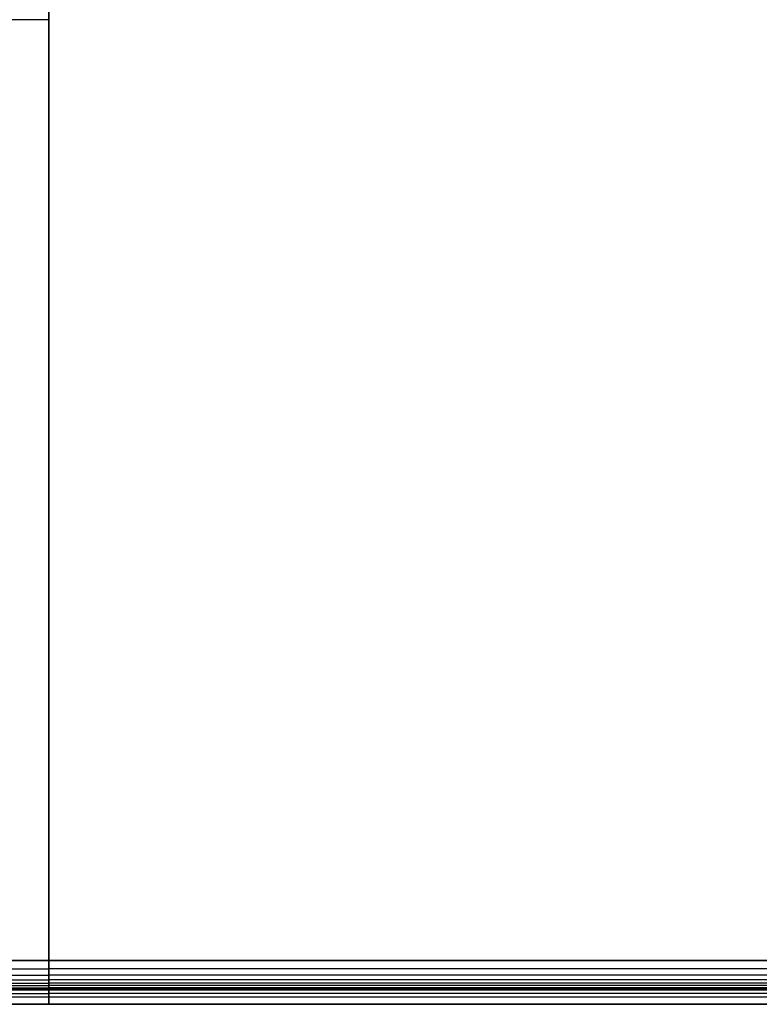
# Model space of a CAD drawing. Header units: millimetres. Extents: x -2489 to -2089, y -61 to 330.
# Tile 180 of 256: x -2293 to -2191, y 0 to 135. Entities that reach past the tile are written whole.
import ezdxf

# ---------------------------------------------------------------- set-up
doc = ezdxf.new("R2010")
doc.units = ezdxf.units.MM
doc.layers.add('Layer 01', color=7, linetype='Continuous', true_color=0x000000)

msp = doc.modelspace()

# ---------------------------------------------------------------- linework, layer by layer
at = {"layer": 'Layer 01'}
for p, q in [((-2288.83, 135, 14), (-2488.83, 135, 14)), ((-2488.83, 6, 15), (-2288.83, 6, 15)), ((-2288.83, 6, 15), (-2088.83, 6, 15)), ((-2478.19, 2, 5), (-2288.83, 2, 5)), ((-2288.83, 2, 5), (-2099.47, 2, 5)), ((-2288.83, 1), (-2487.83, 1)), ((-2089.83, 1), (-2288.83, 1)), ((-2288.83, 0, 5), (-2099.47, 0, 5)), ((-2478.19, 0, 5), (-2288.83, 0, 5))]:
    msp.add_line(p, q, dxfattribs=at)
for points, degree in [([(-2288.83, 6, 16), (-2288.83, 135, 16), (-2288.83, 264, 16)], 2), ([(-2288.83, 264, 14), (-2288.83, 135, 14), (-2288.83, 6, 14)], 2), ([(-2288.83, 264, 16), (-2288.83, 135, 16), (-2288.83, 6, 16)], 2), ([(-2288.83, 6, 14), (-2288.83, 135, 14), (-2288.83, 264, 14)], 2), ([(-2288.83, 6, 16), (-2388.83, 6, 16), (-2488.83, 6, 16)], 2), ([(-2488.83, 6, 14), (-2422.16, 6, 14), (-2355.5, 6, 14), (-2288.83, 6, 14)], 3), ([(-2488.83, 6, 16), (-2388.83, 6, 16), (-2288.83, 6, 16)], 2), ([(-2488.83, 6, 14), (-2388.83, 6, 14), (-2288.83, 6, 14)], 2), ([(-2288.83, 0, 10), (-2288.83, 0, 16), (-2288.83, 6, 16)], 2), ([(-2288.83, 6, 14), (-2288.83, 5.58, 14), (-2288.83, 4.83, 13.95), (-2288.83, 3.97, 13.74), (-2288.83, 3.34, 13.45), (-2288.83, 2.9, 13.1), (-2288.83, 2.55, 12.66), (-2288.83, 2.26, 12.03), (-2288.83, 2.05, 11.17), (-2288.83, 2, 10.42), (-2288.83, 2, 10)], 3), ([(-2288.83, 6, 14), (-2288.83, 6, 15), (-2288.83, 6, 16)], 2), ([(-2288.83, 6, 16), (-2288.83, 0, 16), (-2288.83, 0, 10)], 2), ([(-2088.83, 6, 16), (-2188.83, 6, 16), (-2288.83, 6, 16)], 2), ([(-2288.83, 6, 14), (-2222.16, 6, 14), (-2155.5, 6, 14), (-2088.83, 6, 14)], 3), ([(-2288.83, 2, 10), (-2288.83, 2, 10.42), (-2288.83, 2.05, 11.17), (-2288.83, 2.26, 12.03), (-2288.83, 2.55, 12.66), (-2288.83, 2.9, 13.1), (-2288.83, 3.34, 13.45), (-2288.83, 3.97, 13.74), (-2288.83, 4.83, 13.95), (-2288.83, 5.58, 14), (-2288.83, 6, 14)], 3), ([(-2288.83, 6, 16), (-2188.83, 6, 16), (-2088.83, 6, 16)], 2), ([(-2288.83, 6, 14), (-2188.83, 6, 14), (-2088.83, 6, 14)], 2), ([(-2288.83, 6, 16), (-2288.83, 6, 15), (-2288.83, 6, 14)], 2), ([(-2488.83, 4.88, 13.93), (-2388.83, 4.88, 13.93), (-2288.83, 4.88, 13.93)], 2), ([(-2088.83, 4.88, 13.93), (-2188.83, 4.88, 13.93), (-2288.83, 4.88, 13.93)], 2), ([(-2488.83, 4.01, 13.73), (-2388.83, 4.01, 13.73), (-2288.83, 4.01, 13.73)], 2), ([(-2488.83, 3.37, 13.44), (-2388.83, 3.37, 13.44), (-2288.83, 3.37, 13.44)], 2), ([(-2488.83, 2.91, 13.09), (-2388.83, 2.91, 13.09), (-2288.83, 2.91, 13.09)], 2), ([(-2088.83, 4.01, 13.73), (-2188.83, 4.01, 13.73), (-2288.83, 4.01, 13.73)], 2), ([(-2088.83, 3.37, 13.44), (-2188.83, 3.37, 13.44), (-2288.83, 3.37, 13.44)], 2), ([(-2088.83, 2.91, 13.09), (-2188.83, 2.91, 13.09), (-2288.83, 2.91, 13.09)], 2), ([(-2488.83, 2.56, 12.63), (-2388.83, 2.56, 12.63), (-2288.83, 2.56, 12.63)], 2), ([(-2488.83, 2.27, 11.99), (-2388.83, 2.27, 11.99), (-2288.83, 2.27, 11.99)], 2), ([(-2488.83, 2.07, 11.12), (-2388.83, 2.07, 11.12), (-2288.83, 2.07, 11.12)], 2), ([(-2288.83, 2, 10), (-2355.5, 2, 10), (-2422.16, 2, 10), (-2488.83, 2, 10)], 3), ([(-2488.83, 1.5, 14.5), (-2388.83, 1.5, 14.5), (-2288.83, 1.5, 14.5)], 2), ([(-2487.83, 2), (-2388.33, 2), (-2288.83, 2)], 2), ([(-2088.83, 2.56, 12.63), (-2188.83, 2.56, 12.63), (-2288.83, 2.56, 12.63)], 2), ([(-2088.83, 2.27, 11.99), (-2188.83, 2.27, 11.99), (-2288.83, 2.27, 11.99)], 2), ([(-2088.83, 2.07, 11.12), (-2188.83, 2.07, 11.12), (-2288.83, 2.07, 11.12)], 2), ([(-2288.83, 2), (-2288.83, 1), (-2288.83, 0)], 2), ([(-2288.83, 2, 10), (-2288.83, 2, 5), (-2288.83, 2)], 2), ([(-2088.83, 2, 10), (-2155.5, 2, 10), (-2222.16, 2, 10), (-2288.83, 2, 10)], 3), ([(-2288.83, 2), (-2189.33, 2), (-2089.83, 2)], 2), ([(-2288.83, 0), (-2288.83, 1), (-2288.83, 2)], 2), ([(-2288.83, 2), (-2288.83, 2, 5), (-2288.83, 2, 10)], 2), ([(-2088.83, 1.5, 14.5), (-2188.83, 1.5, 14.5), (-2288.83, 1.5, 14.5)], 2), ([(-2288.83, 0, 10), (-2188.83, 0, 10), (-2088.83, 0, 10)], 2), ([(-2089.83, 0), (-2189.33, 0), (-2288.83, 0)], 2), ([(-2488.83, 0, 10), (-2388.83, 0, 10), (-2288.83, 0, 10)], 2), ([(-2288.83, 0), (-2388.33, 0), (-2487.83, 0)], 2), ([(-2288.83, 0), (-2288.83, 0, 5), (-2288.83, 0, 10)], 2), ([(-2288.83, 0, 10), (-2288.83, 0, 5), (-2288.83, 0)], 2)]:
    msp.add_open_spline(points, degree=degree, dxfattribs=at)

doc.saveas('drawing.dxf')
